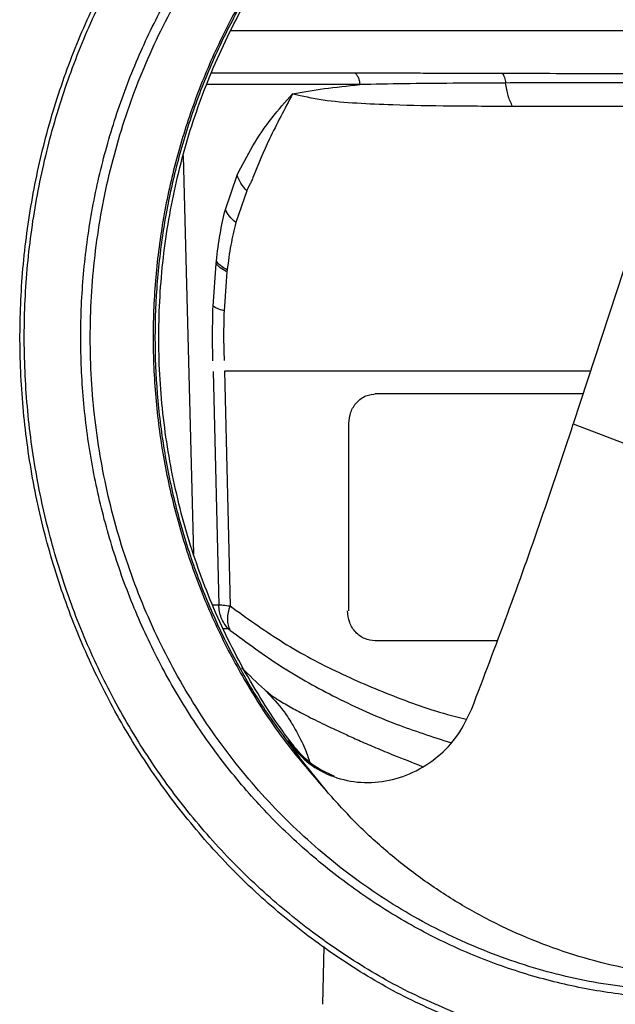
# Model space of a CAD drawing. Header units: millimetres. Extents: x 321 to 2529, y 215 to 2037.
# Tile 27 of 57: x 1546 to 1625, y 1300 to 1432. Entities that reach past the tile are written whole.
import ezdxf

# ---------------------------------------------------------------- set-up
doc = ezdxf.new("R2010")
doc.units = ezdxf.units.MM

msp = doc.modelspace()

# ---------------------------------------------------------------- linework, layer by layer
at = {"color": 7, "linetype": 'Continuous', "lineweight": 25}
for p, q in [((1632.19, 1415.63), (1619.87, 1377.92)), ((1567.76, 1413.67), (1569.16, 1360.51)), ((1573.4, 1406.53), (1574.96, 1411.11)), ((1576.28, 1409), (1576.78, 1410.03)), ((1576.28, 1409), (1574.8, 1404.77)), ((1572.16, 1399.32), (1572.2, 1399.64)), ((1571.76, 1393.62), (1572.16, 1399.32)), ((1573.65, 1398.47), (1573.61, 1398.18)), ((1573.61, 1398.18), (1573.23, 1392.99)), ((1571.78, 1384.88), (1572.51, 1353.76)), ((1573.29, 1384.94), (1574.03, 1353.61)), ((1622.16, 1384.94), (1614.79, 1384.94)), ((1593.42, 1381.94), (1621.18, 1381.94)), ((1589.88, 1352.94), (1589.88, 1377.94)), ((1609.72, 1348.94), (1593.42, 1348.94)), ((1583.31, 1333.38), (1581.7, 1335.6)), ((1586.89, 1328.92), (1583.31, 1333.38)), ((1586.56, 1308.16), (1586.36, 1300.44))]:
    msp.add_line(p, q, dxfattribs=at)
at = {"color": 8, "linetype": 'Continuous', "lineweight": 25}
for p, q in [((1619.87, 1377.92), (1637.47, 1371.18)), ((1571.69, 1353.76), (1572.51, 1353.76)), ((1573.76, 1350.55), (1573.1, 1350.55))]:
    msp.add_line(p, q, dxfattribs=at)
at = {"color": 7, "linetype": 'Continuous', "lineweight": 25}
msp.add_arc((1663.42, 1434.29), 125, 225.3514, 227.2803, dxfattribs=at)
for points in [[(1605.96, 1297.6), (1603.22, 1298.75), (1597.72, 1301.04), (1589.92, 1305.58), (1582.54, 1310.85), (1575.68, 1316.91), (1569.4, 1323.65), (1563.77, 1331.03), (1558.82, 1338.97), (1554.63, 1347.4), (1551.21, 1356.23), (1548.61, 1365.39), (1546.86, 1374.77), (1545.96, 1384.3), (1545.92, 1393.87), (1546.76, 1403.4), (1548.45, 1412.8), (1550.99, 1421.97), (1554.35, 1430.83), (1558.49, 1439.3), (1563.38, 1447.28), (1568.96, 1454.7), (1575.19, 1461.5), (1582.01, 1467.6), (1589.35, 1472.95), (1597.14, 1477.49), (1605.3, 1481.19), (1613.75, 1484), (1622.42, 1485.9), (1631.22, 1486.87), (1640.07, 1486.91), (1648.87, 1486), (1657.57, 1484.21), (1663.18, 1482.26), (1665.99, 1481.28)], [(1605.92, 1298.54), (1603.2, 1299.67), (1597.76, 1301.95), (1590.04, 1306.43), (1582.74, 1311.66), (1575.95, 1317.65), (1569.73, 1324.32), (1564.16, 1331.63), (1559.26, 1339.49), (1555.11, 1347.83), (1551.73, 1356.57), (1549.16, 1365.63), (1547.42, 1374.92), (1546.53, 1384.35), (1546.5, 1393.83), (1547.32, 1403.26), (1549, 1412.56), (1551.51, 1421.64), (1554.83, 1430.41), (1558.93, 1438.79), (1563.77, 1446.68), (1569.3, 1454.03), (1575.47, 1460.76), (1582.22, 1466.8), (1589.48, 1472.09), (1597.18, 1476.59), (1605.26, 1480.25), (1613.63, 1483.03), (1622.21, 1484.92), (1630.92, 1485.88), (1639.68, 1485.92), (1648.39, 1485.01), (1657, 1483.24), (1662.55, 1481.31), (1665.33, 1480.34)], [(1665.99, 1481.28), (1668.74, 1480.13), (1674.23, 1477.83), (1682.03, 1473.3), (1689.41, 1468.02), (1696.27, 1461.97), (1702.55, 1455.23), (1708.18, 1447.85), (1713.13, 1439.9), (1717.32, 1431.48), (1720.74, 1422.64), (1723.34, 1413.49), (1725.1, 1404.11), (1725.99, 1394.58), (1726.03, 1385.01), (1725.19, 1375.47), (1723.5, 1366.08), (1720.96, 1356.9), (1717.6, 1348.04), (1713.46, 1339.58), (1708.58, 1331.6), (1702.99, 1324.18), (1696.76, 1317.38), (1689.94, 1311.28), (1682.6, 1305.93), (1674.81, 1301.39), (1666.65, 1297.69), (1658.2, 1294.88), (1649.53, 1292.98), (1640.73, 1292), (1631.88, 1291.96), (1623.08, 1292.88), (1614.38, 1294.67), (1608.77, 1296.62), (1605.96, 1297.6)], [(1665.33, 1480.34), (1668.05, 1479.2), (1673.49, 1476.93), (1681.21, 1472.44), (1688.52, 1467.22), (1695.3, 1461.23), (1701.52, 1454.55), (1707.1, 1447.25), (1711.99, 1439.39), (1716.14, 1431.05), (1719.52, 1422.3), (1722.1, 1413.25), (1723.83, 1403.96), (1724.72, 1394.53), (1724.76, 1385.05), (1723.93, 1375.62), (1722.25, 1366.31), (1719.74, 1357.24), (1716.42, 1348.47), (1712.32, 1340.09), (1707.48, 1332.19), (1701.95, 1324.84), (1695.78, 1318.12), (1689.04, 1312.08), (1681.77, 1306.79), (1674.07, 1302.29), (1665.99, 1298.63), (1657.62, 1295.84), (1649.04, 1293.96), (1640.33, 1293), (1631.57, 1292.96), (1622.86, 1293.87), (1614.25, 1295.63), (1608.7, 1297.57), (1605.92, 1298.54)], [(1590.71, 1424.75), (1590.8, 1424.66), (1590.98, 1424.46), (1591.18, 1424.07), (1591.31, 1423.65), (1591.33, 1423.34), (1591.34, 1423.19)], [(1576.28, 1409), (1575.99, 1409.33), (1575.4, 1410), (1575.11, 1410.74), (1574.96, 1411.11)], [(1572.2, 1399.64), (1572.35, 1400.86), (1572.65, 1403.31), (1573.15, 1405.46), (1573.4, 1406.53)], [(1574.8, 1404.77), (1574.49, 1405.05), (1573.88, 1405.6), (1573.56, 1406.22), (1573.4, 1406.53)], [(1573.65, 1398.47), (1573.32, 1398.65), (1572.68, 1399.02), (1572.36, 1399.43), (1572.2, 1399.64)], [(1573.61, 1398.18), (1573.29, 1398.36), (1572.65, 1398.72), (1572.32, 1399.12), (1572.16, 1399.32)], [(1571.74, 1386.32), (1571.71, 1387.55), (1571.66, 1390.01), (1571.73, 1392.41), (1571.76, 1393.62)], [(1573.23, 1392.99), (1572.91, 1393.09), (1572.25, 1393.28), (1571.93, 1393.51), (1571.76, 1393.62)], [(1614.79, 1384.94), (1611.04, 1384.94), (1603.52, 1384.94), (1592.88, 1384.94), (1582.7, 1384.94), (1576.42, 1384.94), (1573.29, 1384.94)], [(1589.88, 1377.94), (1589.93, 1378.46), (1590.04, 1379.51), (1590.9, 1380.83), (1592.12, 1381.76), (1593.09, 1381.88), (1593.57, 1381.94)], [(1606.31, 1339.89), (1607.91, 1344.09), (1611.11, 1352.5), (1615.64, 1365.2), (1618.46, 1373.68), (1619.87, 1377.92)], [(1573.76, 1350.55), (1573.41, 1351.02), (1572.72, 1351.98), (1572.58, 1353.17), (1572.51, 1353.76)], [(1593.42, 1348.94), (1592.93, 1349), (1591.97, 1349.12), (1590.74, 1350.04), (1589.89, 1351.37), (1589.78, 1352.41), (1589.72, 1352.94)]]:
    msp.add_open_spline(points, degree=3, dxfattribs=at)
at = {"color": 8, "linetype": 'Continuous', "lineweight": 25}
for points, knots in [([(1669.98, 1469.47), (1672.3, 1468.22), (1676.93, 1465.72), (1683.42, 1461.09), (1689.51, 1455.86), (1695.09, 1450.01), (1700.14, 1443.62), (1704.61, 1436.73), (1708.45, 1429.42), (1711.63, 1421.74), (1714.13, 1413.78), (1715.91, 1405.59), (1716.96, 1397.26), (1717.28, 1388.85), (1716.86, 1380.45), (1715.7, 1372.13), (1713.82, 1363.97), (1711.23, 1356.04), (1707.95, 1348.41), (1704.02, 1341.16), (1699.47, 1334.34), (1694.35, 1328.02), (1688.69, 1322.26), (1682.54, 1317.1), (1675.98, 1312.6), (1669.05, 1308.8), (1661.81, 1305.72), (1654.34, 1303.41), (1646.7, 1301.87), (1638.96, 1301.13), (1631.19, 1301.18), (1623.46, 1302.04), (1615.84, 1303.69), (1608.4, 1306.11), (1601.2, 1309.29), (1594.32, 1313.2), (1587.81, 1317.79), (1581.73, 1323.04), (1576.15, 1328.88), (1571.1, 1335.28), (1566.63, 1342.16), (1562.79, 1349.48), (1559.61, 1357.15), (1557.12, 1365.12), (1555.34, 1373.31), (1554.29, 1381.64), (1553.97, 1390.04), (1554.39, 1398.44), (1555.55, 1406.76), (1557.44, 1414.92), (1560.03, 1422.85), (1563.31, 1430.48), (1567.24, 1437.73), (1571.79, 1444.55), (1576.92, 1450.87), (1582.58, 1456.63), (1588.72, 1461.79), (1595.29, 1466.29), (1602.22, 1470.09), (1609.46, 1473.14), (1616.2, 1475.31), (1620.58, 1476.11), (1622.4, 1476.44)], [0, 0, 0, 0, 0.016747, 0.033493, 0.05024, 0.066987, 0.083733, 0.10048, 0.117226, 0.133973, 0.15072, 0.167466, 0.184213, 0.20096, 0.217706, 0.234453, 0.251199, 0.267946, 0.284693, 0.301439, 0.318186, 0.334933, 0.351679, 0.368426, 0.385172, 0.401919, 0.418666, 0.435412, 0.452159, 0.468906, 0.485652, 0.502399, 0.519145, 0.535892, 0.552639, 0.569385, 0.586132, 0.602879, 0.619625, 0.636372, 0.653119, 0.669865, 0.686612, 0.703358, 0.720105, 0.736852, 0.753598, 0.770345, 0.787092, 0.803838, 0.820585, 0.837331, 0.854078, 0.870825, 0.887571, 0.904318, 0.921065, 0.937811, 0.954558, 0.971304, 0.988051, 1, 1, 1, 1]), ([(1620.68, 1471.63), (1620.45, 1471.57), (1617.82, 1470.86), (1612.97, 1468.83), (1606.22, 1465.5), (1599.81, 1461.44), (1593.77, 1456.76), (1588.17, 1451.49), (1583.04, 1445.67), (1578.44, 1439.36), (1574.41, 1432.62), (1570.98, 1425.49), (1568.18, 1418.05), (1566.03, 1410.35), (1564.56, 1402.48), (1563.78, 1394.49), (1563.69, 1386.45), (1564.3, 1378.44), (1565.59, 1370.53), (1567.57, 1362.78), (1570.2, 1355.27), (1573.47, 1348.05), (1577.36, 1341.21), (1581.79, 1334.75), (1585.19, 1330.86), (1586.89, 1328.92)], [0, 0, 0, 0, 0.004371, 0.049627, 0.094882, 0.140138, 0.185394, 0.23065, 0.275906, 0.321162, 0.366418, 0.411674, 0.456929, 0.502185, 0.547441, 0.592697, 0.637953, 0.683209, 0.728465, 0.773721, 0.818976, 0.864232, 0.909488, 0.954744, 1, 1, 1, 1]), ([(1620.65, 1471.49), (1619.02, 1470.95), (1615.17, 1469.7), (1609.34, 1466.99), (1603.18, 1463.5), (1597.34, 1459.42), (1591.84, 1454.8), (1586.75, 1449.68), (1582.08, 1444.1), (1577.89, 1438.1), (1574.2, 1431.72), (1571.04, 1425.01), (1568.44, 1418.03), (1566.41, 1410.84), (1564.97, 1403.47), (1564.13, 1396), (1563.91, 1388.48), (1564.29, 1380.96), (1565.28, 1373.52), (1566.87, 1366.19), (1569.05, 1359.04), (1571.79, 1352.13), (1575.1, 1345.51), (1578.89, 1339.19), (1581.83, 1335.32), (1583.31, 1333.38)], [0, 0, 0, 0, 0.032365, 0.076348, 0.120331, 0.164315, 0.208298, 0.252282, 0.296265, 0.340249, 0.384232, 0.428215, 0.472199, 0.516182, 0.560166, 0.604149, 0.648133, 0.692116, 0.736099, 0.780083, 0.824066, 0.86805, 0.912033, 0.956017, 1, 1, 1, 1]), ([(1627.9, 1430.36), (1624.17, 1430.36), (1616.69, 1430.36), (1606.28, 1430.36), (1596.62, 1430.36), (1587.89, 1430.36), (1580.22, 1430.36), (1576.09, 1430.36), (1574.08, 1430.36)], [0, 0, 0, 0, 0.168294, 0.336588, 0.504881, 0.673175, 0.841469, 1, 1, 1, 1]), ([(1571.53, 1424.75), (1571.92, 1424.75), (1573.17, 1424.75), (1576.08, 1424.75), (1580.23, 1424.75), (1585.06, 1424.75), (1588.82, 1424.75), (1590.71, 1424.75)], [0, 0, 0, 0, 0.101205, 0.325904, 0.550602, 0.775301, 1, 1, 1, 1]), ([(1591.34, 1423.19), (1589.47, 1423.19), (1585.74, 1423.19), (1580.95, 1423.19), (1576.82, 1423.19), (1573.39, 1423.19), (1571.73, 1423.19), (1570.92, 1423.19)], [0, 0, 0, 0, 0.200896, 0.401792, 0.602688, 0.803584, 1, 1, 1, 1]), ([(1634.67, 1423.43), (1633.47, 1423.43), (1628.63, 1423.44), (1620.54, 1423.43), (1614.07, 1423.41), (1610.83, 1423.4)], [0, 0, 0, 0, 0.139829, 0.568404, 1, 1, 1, 1]), ([(1633.66, 1420.25), (1632.11, 1420.25), (1627.49, 1420.25), (1620.12, 1420.25), (1614.56, 1420.26), (1611.76, 1420.26)], [0, 0, 0, 0, 0.200202, 0.59822, 1, 1, 1, 1]), ([(1574.03, 1353.61), (1576.23, 1352.02), (1580.68, 1348.81), (1587.99, 1344.84), (1595.83, 1341.5), (1601.71, 1339.42), (1605.09, 1338.61), (1605.56, 1338.5)], [0, 0, 0, 0, 0.237742, 0.479932, 0.718629, 0.960603, 1, 1, 1, 1]), ([(1574.02, 1350.39), (1576.29, 1348.71), (1580.78, 1345.38), (1588.23, 1341.26), (1595.74, 1337.85), (1601.03, 1336.16), (1603.48, 1335.37)], [0, 0, 0, 0, 0.260533, 0.514891, 0.775544, 1, 1, 1, 1]), ([(1578.63, 1342.47), (1578.82, 1342.3), (1579.3, 1341.85), (1580.51, 1341.02), (1581.9, 1340.21), (1583.19, 1339.52), (1584.22, 1338.98), (1585.37, 1338.4), (1586.65, 1337.77), (1588.07, 1337.1), (1589.66, 1336.37), (1591.47, 1335.56), (1593.55, 1334.67), (1596.25, 1333.54), (1598.4, 1332.71), (1599.7, 1332.2)], [0, 0, 0, 0, 0.0746024, 0.1929412, 0.313399, 0.3673438, 0.4227793, 0.4796871, 0.5380442, 0.5978238, 0.6597151, 0.7273914, 0.8006741, 0.8793601, 1, 1, 1, 1]), ([(1581.7, 1335.6), (1581.81, 1335.55), (1581.99, 1335.47), (1582.25, 1335.21), (1582.43, 1335.02), (1582.54, 1334.87), (1582.57, 1334.82)], [0, 0, 0, 0, 0.41362, 0.637334, 0.875918, 1, 1, 1, 1])]:
    msp.add_open_spline(points, degree=3, knots=knots, dxfattribs=at)
at = {"color": 7, "linetype": 'Continuous', "lineweight": 25}
for points, knots in [([(1671.27, 1467.89), (1674.26, 1466.16), (1680.25, 1462.71), (1688.38, 1456.03), (1695.72, 1448.38), (1702.09, 1439.76), (1707.42, 1430.36), (1711.61, 1420.3), (1714.59, 1409.75), (1716.33, 1398.88), (1716.79, 1387.86), (1715.96, 1376.87), (1713.87, 1366.07), (1710.53, 1355.65), (1706.01, 1345.76), (1700.37, 1336.57), (1693.71, 1328.22), (1686.14, 1320.84), (1677.76, 1314.55), (1668.72, 1309.45), (1659.16, 1305.63), (1649.23, 1303.14), (1639.09, 1302.02), (1628.9, 1302.29), (1618.83, 1303.94), (1609.02, 1306.96), (1599.65, 1311.29), (1590.85, 1316.86), (1582.77, 1323.58), (1575.53, 1331.35), (1569.26, 1340.05), (1564.05, 1349.53), (1559.98, 1359.64), (1557.12, 1370.23), (1555.51, 1381.12), (1555.19, 1392.15), (1556.14, 1403.13), (1558.37, 1413.9), (1561.83, 1424.28), (1566.47, 1434.1), (1572.22, 1443.21), (1578.98, 1451.47), (1586.64, 1458.74), (1595.09, 1464.92), (1604.2, 1469.85), (1613.14, 1473.41), (1619.12, 1474.66), (1621.78, 1475.22)], [0, 0, 0, 0, 0.0223223, 0.0446446, 0.066967, 0.0892893, 0.1116116, 0.1339339, 0.1562563, 0.1785786, 0.2009009, 0.2232232, 0.2455456, 0.2678679, 0.2901902, 0.3125125, 0.3348348, 0.3571572, 0.3794795, 0.4018018, 0.4241241, 0.4464465, 0.4687688, 0.4910911, 0.5134134, 0.5357358, 0.5580581, 0.5803804, 0.6027027, 0.625025, 0.6473474, 0.6696697, 0.691992, 0.7143143, 0.7366367, 0.758959, 0.7812813, 0.8036036, 0.825926, 0.8482483, 0.8705706, 0.8928929, 0.9152152, 0.9375376, 0.9598599, 0.9821822, 1, 1, 1, 1]), ([(1582.61, 1334.85), (1582.01, 1335.62), (1580.4, 1337.73), (1578.02, 1341.38), (1575.45, 1345.76), (1573.15, 1350.31), (1571.1, 1355), (1569.32, 1359.81), (1567.81, 1364.74), (1566.57, 1369.76), (1565.62, 1374.84), (1564.95, 1379.99), (1564.56, 1385.16), (1564.47, 1390.35), (1564.67, 1395.54), (1565.15, 1400.7), (1565.92, 1405.83), (1566.97, 1410.89), (1568.3, 1415.87), (1569.91, 1420.76), (1571.79, 1425.53), (1573.92, 1430.17), (1576.31, 1434.66), (1578.95, 1438.98), (1581.82, 1443.12), (1584.91, 1447.07), (1588.22, 1450.8), (1591.73, 1454.31), (1595.43, 1457.58), (1599.31, 1460.6), (1603.34, 1463.36), (1607.52, 1465.85), (1611.84, 1468.06), (1616.21, 1469.97), (1619.19, 1471), (1620.65, 1471.5)], [0, 0, 0, 0, 0.01796, 0.048708, 0.079442, 0.110164, 0.140874, 0.171574, 0.202266, 0.232951, 0.263629, 0.294303, 0.324973, 0.35564, 0.386306, 0.41697, 0.447635, 0.4783, 0.508968, 0.539638, 0.570314, 0.600995, 0.631684, 0.662381, 0.693089, 0.723809, 0.754543, 0.785293, 0.816059, 0.846844, 0.877648, 0.908473, 0.939318, 0.970185, 1, 1, 1, 1]), ([(1590.71, 1424.75), (1591.38, 1424.75), (1592.85, 1424.75), (1595.36, 1424.75), (1598.23, 1424.74), (1601.25, 1424.73), (1604.27, 1424.72), (1607.26, 1424.71), (1609.33, 1424.71), (1610.37, 1424.71)], [0, 0, 0, 0, 0.116444, 0.254144, 0.413091, 0.571894, 0.714613, 0.857315, 1, 1, 1, 1]), ([(1610.37, 1424.71), (1612.47, 1424.7), (1616.73, 1424.69), (1623.54, 1424.68), (1628.32, 1424.68), (1630.74, 1424.68)], [0, 0, 0, 0, 0.327049, 0.660375, 1, 1, 1, 1]), ([(1610.37, 1424.71), (1610.42, 1424.62), (1610.54, 1424.46), (1610.68, 1424.14), (1610.78, 1423.78), (1610.81, 1423.52), (1610.83, 1423.4)], [0, 0, 0, 0, 0.24756, 0.5, 0.75244, 1, 1, 1, 1]), ([(1582.38, 1421.94), (1583.75, 1422.19), (1586.5, 1422.69), (1589.73, 1423.02), (1591.34, 1423.19)], [0, 0, 0, 0, 0.500285, 1, 1, 1, 1]), ([(1610.83, 1423.4), (1608.46, 1423.39), (1603.73, 1423.36), (1597.2, 1423.3), (1593.3, 1423.23), (1591.34, 1423.19)], [0, 0, 0, 0, 0.333264, 0.666174, 1, 1, 1, 1]), ([(1611.76, 1420.26), (1611.54, 1420.73), (1611.1, 1421.66), (1610.92, 1422.82), (1610.83, 1423.4)], [0, 0, 0, 0, 0.49757, 1, 1, 1, 1]), ([(1574.96, 1411.11), (1575.64, 1412.42), (1577.01, 1415.08), (1579.47, 1418.72), (1581.43, 1420.88), (1582.38, 1421.94)], [0, 0, 0, 0, 0.3348675, 0.6754214, 1, 1, 1, 1]), ([(1582.38, 1421.94), (1581.32, 1419.93), (1579.32, 1416.16), (1577.67, 1412.32), (1576.91, 1410.35), (1576.81, 1410.11), (1576.79, 1410.05), (1576.78, 1410.03), (1576.78, 1410.03), (1576.78, 1410.03), (1576.78, 1410.03), (1576.78, 1410.03)], [0, 0, 0, 0, 0.499922, 0.937194, 0.984112, 0.995945, 0.998947, 0.999712, 0.999915, 0.99999, 1, 1, 1, 1]), ([(1611.76, 1420.26), (1608.97, 1420.28), (1603.36, 1420.3), (1596.51, 1420.42), (1590.9, 1420.67), (1586.31, 1421.02), (1583.7, 1421.63), (1582.38, 1421.94)], [0, 0, 0, 0, 0.246294, 0.494069, 0.660547, 0.828663, 1, 1, 1, 1]), ([(1574.8, 1404.77), (1574.56, 1403.78), (1574.09, 1401.82), (1573.79, 1399.58), (1573.65, 1398.47)], [0, 0, 0, 0, 0.502668, 1, 1, 1, 1]), ([(1573.23, 1392.99), (1573.2, 1391.9), (1573.14, 1389.72), (1573.2, 1387.49), (1573.24, 1386.38)], [0, 0, 0, 0, 0.5007292, 1, 1, 1, 1]), ([(1572.51, 1353.76), (1572.68, 1353.75), (1573.02, 1353.74), (1573.7, 1353.65), (1574.03, 1353.61)], [0, 0, 0, 0, 0.516747, 1, 1, 1, 1]), ([(1574.03, 1353.61), (1573.93, 1353.31), (1573.73, 1352.7), (1573.65, 1351.82), (1573.73, 1351.02), (1573.93, 1350.6), (1574.02, 1350.39)], [0, 0, 0, 0, 0.247176, 0.5, 0.752824, 1, 1, 1, 1]), ([(1573.76, 1350.55), (1573.77, 1350.54), (1573.8, 1350.54), (1573.88, 1350.5), (1573.97, 1350.43), (1574.02, 1350.39)], [0, 0, 0, 0, 0.245523, 0.499283, 1, 1, 1, 1]), ([(1578.58, 1342.49), (1579.37, 1341.69), (1580.57, 1340.47), (1582.19, 1338.14), (1583.35, 1336.05), (1584.2, 1334.24), (1584.55, 1333.1), (1584.64, 1332.81)], [0, 0, 0, 0, 0.342936, 0.528134, 0.723791, 0.930256, 1, 1, 1, 1]), ([(1581.7, 1335.6), (1582.5, 1334.63), (1584.1, 1332.71), (1587.37, 1330.83), (1591.01, 1329.93), (1594.82, 1330.08), (1598.52, 1331.25), (1601.84, 1333.37), (1604.61, 1336.28), (1605.74, 1338.68), (1606.31, 1339.89)], [0, 0, 0, 0, 0.125397, 0.250489, 0.375338, 0.500045, 0.62504, 0.75015, 0.875197, 1, 1, 1, 1]), ([(1587.93, 1330.87), (1586.91, 1331.34), (1584.82, 1332.29), (1583.35, 1333.95), (1582.6, 1334.8)], [0, 0, 0, 0, 0.488807, 1, 1, 1, 1]), ([(1651.31, 1304.25), (1649.26, 1304.05), (1645.19, 1303.66), (1639.11, 1303.68), (1633.08, 1304.15), (1627.13, 1305.11), (1621.33, 1306.54), (1615.71, 1308.43), (1610.27, 1310.77), (1605.01, 1313.58), (1600.02, 1316.81), (1595.33, 1320.44), (1590.91, 1324.44), (1588.24, 1327.41), (1586.89, 1328.92)], [0, 0, 0, 0, 0.084612, 0.167367, 0.250053, 0.334346, 0.41732, 0.498991, 0.582496, 0.665777, 0.749873, 0.8326, 0.915381, 1, 1, 1, 1])]:
    msp.add_open_spline(points, degree=3, knots=knots, dxfattribs=at)

doc.saveas('drawing.dxf')
